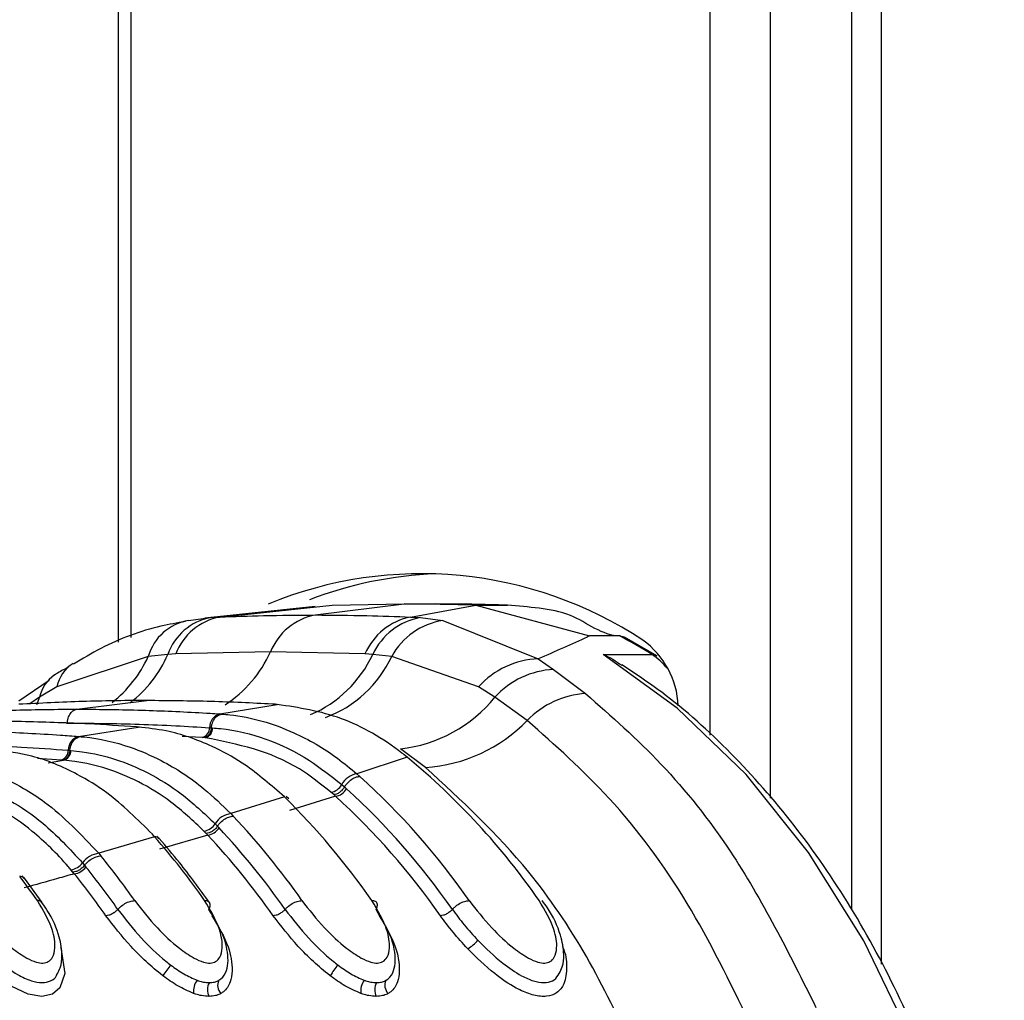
# Paper-space layout '2.5M DUO In-Ground Anchor' of a CAD drawing. Header units: millimetres. Extents: x 20 to 19291, y 40 to 15516.
# Tile 95 of 105: x 18257 to 18303, y 5893 to 5939. Entities that reach past the tile are written whole.
import ezdxf

# ---------------------------------------------------------------- set-up
doc = ezdxf.new("R2010")
doc.units = ezdxf.units.MM

psp = doc.layouts.new('2.5M DUO In-Ground Anchor')

# ---------------------------------------------------------------- linework, layer by layer
at = {"color": 7, "linetype": 'Continuous', "lineweight": 25, "ltscale": 2}
for p, q in [((18261.918, 6408.556), (18261.918, 5910.133)), ((18296.017, 6408.556), (18296.017, 5897.717)), ((18271.067, 5911.792), (18265.944, 5911.241)), ((18266.634, 5911.294), (18271.87, 5911.847)), ((18271.076, 5911.39), (18275.206, 5911.901)), ((18271.87, 5911.847), (18275.206, 5911.901)), ((18278.542, 5911.847), (18275.206, 5911.901)), ((18275.206, 5911.901), (18276.682, 5911.901)), ((18275.513, 5911.294), (18278.542, 5911.847)), ((18278.542, 5911.847), (18283.829, 5910.413)), ((18278.543, 5911.847), (18280.018, 5911.847)), ((18265.185, 5911.133), (18266.207, 5911.267)), ((18266.207, 5911.267), (18266.634, 5911.294)), ((18275.513, 5911.294), (18275.968, 5911.267)), ((18275.968, 5911.267), (18277.016, 5911.133)), ((18277.016, 5911.133), (18281.452, 5909.352)), ((18285.243, 5910.413), (18283.829, 5910.413)), ((18286.968, 5909.493), (18285.464, 5910.36)), ((18268.992, 5909.672), (18264.59, 5909.577)), ((18273.389, 5909.577), (18268.992, 5909.672)), ((18263.311, 5909.465), (18259.059, 5908.049)), ((18264.223, 5909.556), (18263.311, 5909.465)), ((18264.59, 5909.577), (18264.223, 5909.556)), ((18273.751, 5909.556), (18273.389, 5909.577)), ((18274.632, 5909.465), (18273.751, 5909.556)), ((18278.672, 5908.049), (18274.632, 5909.465)), ((18281.452, 5909.352), (18282.164, 5908.856)), ((18284.463, 5909.559), (18286.725, 5909.559)), ((18282.164, 5908.856), (18283.652, 5907.733)), ((18258.705, 5908.338), (18257.296, 5907.38)), ((18259.059, 5908.049), (18258.254, 5907.575)), ((18279.436, 5907.575), (18278.672, 5908.049)), ((18259.994, 5907.007), (18263.251, 5907.41)), ((18280.937, 5906.489), (18279.436, 5907.575)), ((18266.633, 5906.79), (18269.31, 5907.229)), ((18269.31, 5907.229), (18269.216, 5907.235)), ((18266.633, 5906.79), (18266.721, 5906.784)), ((18260.068, 5905.741), (18262.842, 5906.18)), ((18262.842, 5906.18), (18262.764, 5906.186)), ((18262.91, 5906.177), (18262.831, 5906.182)), ((18262.842, 5906.18), (18262.91, 5906.182)), ((18266.162, 5906.149), (18266.247, 5906.144)), ((18266.248, 5906.144), (18266.304, 5906.14)), ((18260.068, 5905.741), (18260.142, 5905.735)), ((18265.911, 5905.686), (18265.825, 5905.692)), ((18265.969, 5905.682), (18265.911, 5905.686)), ((18259.593, 5905.1), (18259.665, 5905.095)), ((18259.665, 5905.095), (18259.713, 5905.091)), ((18276.2, 5904.299), (18275.037, 5905.162)), ((18259.326, 5904.638), (18259.253, 5904.643)), ((18259.375, 5904.634), (18259.326, 5904.638)), ((18275.357, 5904.775), (18273.015, 5904.001)), ((18275.357, 5904.775), (18275.208, 5904.893)), ((18273.015, 5904.001), (18273.148, 5903.884)), ((18272.309, 5903.505), (18272.439, 5903.391)), ((18272.439, 5903.391), (18272.529, 5903.311)), ((18269.645, 5902.926), (18267.154, 5902.153)), ((18269.645, 5902.926), (18269.522, 5903.044)), ((18269.845, 5902.835), (18269.72, 5902.954)), ((18272.022, 5902.959), (18269.879, 5902.298)), ((18271.935, 5903.037), (18271.81, 5903.147)), ((18272.022, 5902.959), (18271.935, 5903.037)), ((18267.154, 5902.153), (18267.266, 5902.036)), ((18266.421, 5901.683), (18266.531, 5901.568)), ((18266.53, 5901.569), (18266.606, 5901.489)), ((18263.609, 5901.079), (18261.009, 5900.308)), ((18263.609, 5901.079), (18263.503, 5901.197)), ((18263.816, 5900.981), (18263.709, 5901.1)), ((18266.08, 5901.156), (18263.83, 5900.495)), ((18266.008, 5901.233), (18265.901, 5901.344)), ((18266.08, 5901.156), (18266.008, 5901.233)), ((18261.009, 5900.308), (18261.106, 5900.19)), ((18260.253, 5899.864), (18260.347, 5899.749)), ((18260.347, 5899.75), (18260.412, 5899.67)), ((18257.543, 5899.134), (18257.45, 5899.252)), ((18258.377, 5898.019), (18257.552, 5899.147)), ((18259.808, 5899.433), (18259.716, 5899.543)), ((18259.87, 5899.356), (18259.808, 5899.433))]:
    psp.add_line(p, q, dxfattribs=at)
at = {"color": 8, "linetype": 'Continuous', "lineweight": 25, "ltscale": 2}
for p, q in [((18262.503, 6408.556), (18262.503, 5910.35)), ((18289.447, 5905.802), (18289.447, 6408.556)), ((18292.237, 6408.556), (18292.237, 5902.869)), ((18297.4, 6408.556), (18297.4, 5895.153)), ((18258.254, 5907.575), (18257.798, 5907.257)), ((18258.254, 5907.575), (18258.115, 5907.211)), ((18259.505, 5906.366), (18259.544, 5906.366)), ((18265.825, 5905.692), (18264.882, 5905.746)), ((18259.253, 5904.643), (18258.167, 5904.716)), ((18258.653, 5904.521), (18259.375, 5904.634))]:
    psp.add_line(p, q, dxfattribs=at)
at = {"color": 7, "linetype": 'Continuous', "lineweight": 25, "ltscale": 2, "flags": 128}
for points in [[(18285.243, 5910.413), (18285.376, 5910.395), (18285.465, 5910.36)], [(18302.77, 5876.347), (18301.894, 5881.688), (18300.557, 5886.834), (18298.78, 5891.708), (18296.591, 5896.232), (18294.022, 5900.339), (18291.114, 5903.965), (18287.911, 5907.054), (18284.463, 5909.559)]]:
    psp.add_lwpolyline(points, dxfattribs=at)
at = {"color": 8, "linetype": 'Continuous', "lineweight": 25, "ltscale": 2, "flags": 128}
for points in [[(18286.725, 5909.559), (18286.858, 5909.542), (18286.968, 5909.493)], [(18259.237, 5895.961), (18259.251, 5895.932), (18259.424, 5894.723), (18259.197, 5894.048), (18258.856, 5893.759), (18258.361, 5893.653), (18257.732, 5893.762), (18256.965, 5894.111), (18255.963, 5894.814), (18254.754, 5895.953), (18253.564, 5897.405), (18253.564, 5897.405)]]:
    psp.add_lwpolyline(points, dxfattribs=at)
at = {"color": 7, "linetype": 'Continuous', "lineweight": 25, "ltscale": 4}
for centre, radius, start, end in [((18276.013, 5894.585), 18.723, 56.6123, 112.3671), ((18277.462, 5894.66), 18.665, 92.3945, 110.8589), ((18265.571, 5908.812), 2.352, 99.4224, 163.8824), ((18266.698, 5908.693), 2.621, 100.7907, 160.7725), ((18267.161, 5908.591), 2.754, 101.0306, 159.0177), ((18271.621, 5908.605), 2.837, 101.0818, 157.9218), ((18276.076, 5908.426), 2.923, 101.105, 156.8088), ((18276.505, 5908.281), 3.035, 100.1909, 155.1499), ((18277.484, 5907.926), 3.24, 98.306, 151.6457), ((18272.495, 5886.573), 27.035, 58.2385, 61.8652), ((18283.966, 5906.98), 4.001, 2.7525, 54.0313), ((18281.592, 5905.438), 3.917, 92.0498, 138.1989), ((18282.362, 5904.891), 3.97, 92.8654, 137.4786), ((18274.305, 5911.715), 6.593, 276.3797, 321.1023), ((18283.909, 5903.589), 4.153, 93.553, 135.7101), ((18266.816, 5906.161), 0.655, 106.2486, 181.0603), ((18275.733, 5911.527), 7.243, 273.693, 315.9255), ((18265.694, 5906.141), 0.468, 286.2515, 1.0607), ((18265.837, 5906.131), 0.468, 286.4014, 1.0508), ((18260.252, 5905.108), 0.659, 106.2021, 180.635), ((18259.122, 5905.095), 0.471, 286.2095, 0.6289), ((18259.243, 5905.086), 0.471, 286.3328, 0.6335), ((18254.298, 5879.242), 33.097, 34.7566, 50.4838), ((18273.139, 5903.076), 0.934, 97.5945, 152.664), ((18250.476, 5878.771), 33.833, 34.8631, 47.9247), ((18271.718, 5903.803), 0.662, 277.9537, 333.2539), ((18271.936, 5903.625), 0.671, 277.3497, 332.0957), ((18250.039, 5878.593), 33.418, 34.8711, 47.7023), ((18245.36, 5878.295), 34.59, 34.9505, 45.4049), ((18249.763, 5878.495), 33.074, 34.871, 47.7028), ((18267.277, 5901.155), 1.005, 97, 148.3545), ((18241.582, 5877.883), 35.257, 35.0102, 43.24), ((18265.811, 5902.051), 0.713, 277.2934, 328.9141), ((18265.994, 5901.873), 0.722, 276.7825, 327.8345), ((18241.158, 5877.718), 34.823, 35.0152, 43.0489), ((18263.628, 5900.809), 0.27, 43.4382, 94.1851), ((18236.499, 5877.457), 35.958, 35.057, 41.0678), ((18240.894, 5877.629), 34.465, 35.0152, 43.0491), ((18261.13, 5899.235), 1.079, 96.4413, 144.3859), ((18232.716, 5877.06), 36.619, 35.0883, 39.1716), ((18259.626, 5900.304), 0.766, 276.7149, 324.9059), ((18259.786, 5900.127), 0.775, 276.2327, 323.9118), ((18232.327, 5876.923), 36.141, 35.0889, 39.0046), ((18257.355, 5898.978), 0.26, 40.8026, 95.2297), ((18227.671, 5876.681), 37.262, 35.1062, 37.2513), ((18232.065, 5876.836), 35.781, 35.0895, 39.0041), ((18277.346, 5897.348), 1.692, 299.0281, 320.0749), ((18267.751, 5892.266), 4.429, 140.0026, 147.9823), ((18275.526, 5892.268), 4.425, 139.9997, 147.9852), ((18266.291, 5893.891), 0.878, 144.1898, 186.4601), ((18266.722, 5893.959), 0.658, 149.5578, 207.6784), ((18267.073, 5894.163), 0.538, 153.8424, 224.2906), ((18274.069, 5893.891), 0.878, 144.1915, 186.4602), ((18274.5, 5893.959), 0.658, 149.5562, 207.68), ((18274.851, 5894.163), 0.538, 153.8433, 224.2877)]:
    psp.add_arc(centre, radius, start, end, dxfattribs=at)
at = {"color": 8, "linetype": 'Continuous', "lineweight": 25, "ltscale": 4}
for centre, radius, start, end in [((18263.776, 5912.019), 5.72, 302.877, 335.7717), ((18258.087, 5911.821), 5.73, 308.1816, 335.7309), ((18258.975, 5911.839), 5.723, 307.6869, 336.4855), ((18268.663, 5911.919), 5.61, 293.1032, 335.087), ((18269.673, 5911.755), 5.463, 290.1271, 335.2181), ((18285.114, 5907.031), 2.998, 38.1773, 57.4904), ((18260.749, 5907.682), 1.73, 122.7716, 167.7821), ((18259.931, 5907.18), 1.723, 124.5344, 166.7652)]:
    psp.add_arc(centre, radius, start, end, dxfattribs=at)
at = {"color": 7, "linetype": 'Continuous', "lineweight": 25, "ltscale": 2}
for points, knots in [([(18280.018, 5911.847), (18279.468, 5911.862), (18278.637, 5911.885), (18277.524, 5911.899), (18276.963, 5911.9), (18276.682, 5911.901)], [0, 0, 0, 0, 0.495025, 0.747513, 1, 1, 1, 1]), ([(18285.243, 5910.413), (18285.243, 5910.413), (18284.447, 5910.413), (18283.27, 5911.434), (18281.493, 5911.722), (18280.51, 5911.805), (18280.018, 5911.847)], [0, 0, 0, 0, 0.000015, 0.446659, 0.723309, 1, 1, 1, 1]), ([(18265.039, 5911.089), (18264.659, 5911.021), (18263.311, 5910.78), (18261.546, 5910.13), (18260.252, 5909.358), (18259.831, 5909.107)], [0, 0, 0, 0, 0.208883, 0.742389, 1, 1, 1, 1]), ([(18266.634, 5911.294), (18267.313, 5911.32), (18268.794, 5911.376), (18270.274, 5911.385), (18271.076, 5911.39)], [0, 0, 0, 0, 0.458483, 1, 1, 1, 1]), ([(18271.076, 5911.39), (18271.877, 5911.385), (18273.357, 5911.376), (18274.835, 5911.32), (18275.513, 5911.294)], [0, 0, 0, 0, 0.541517, 1, 1, 1, 1]), ([(18283.829, 5910.413), (18283.792, 5910.396), (18283.064, 5910.048), (18282.237, 5909.691), (18281.452, 5909.352)], [0, 0, 0, 0, 0.050351, 1, 1, 1, 1]), ([(18284.463, 5909.559), (18284.468, 5909.557), (18284.777, 5909.434), (18285.057, 5909.243), (18285.332, 5909.055)], [0, 0, 0, 0, 0.018249, 1, 1, 1, 1]), ([(18259.564, 5908.943), (18259.382, 5908.851), (18259.173, 5908.746), (18258.981, 5908.616), (18258.956, 5908.599)], [0, 0, 0, 0, 0.866295, 1, 1, 1, 1]), ([(18303.125, 5876.29), (18303.004, 5877.205), (18302.653, 5879.855), (18301.734, 5884.139), (18300.239, 5889.013), (18298.331, 5893.604), (18296.043, 5897.845), (18293.406, 5901.679), (18290.449, 5905.029), (18287.733, 5907.485), (18285.96, 5908.655), (18285.338, 5909.066)], [0, 0, 0, 0, 0.065368, 0.189196, 0.313117, 0.437082, 0.561088, 0.685113, 0.809103, 0.932978, 1, 1, 1, 1]), ([(18263.251, 5907.41), (18263.203, 5907.41), (18262.209, 5907.41), (18260.22, 5907.383), (18258.28, 5907.285), (18257.285, 5907.235)], [0, 0, 0, 0, 0.024033, 0.499895, 1, 1, 1, 1]), ([(18269.216, 5907.235), (18269.168, 5907.237), (18268.174, 5907.295), (18266.186, 5907.385), (18264.245, 5907.402), (18263.251, 5907.41)], [0, 0, 0, 0, 0.024244, 0.500106, 1, 1, 1, 1]), ([(18283.652, 5907.733), (18284.847, 5906.682), (18287.26, 5904.558), (18291.027, 5899.829), (18293.11, 5895.656), (18294.365, 5893.143)], [0, 0, 0, 0, 0.28064, 0.566731, 1, 1, 1, 1]), ([(18253.356, 5906.79), (18253.502, 5906.799), (18254.594, 5906.869), (18256.632, 5906.964), (18258.699, 5907.005), (18259.82, 5907.007), (18259.994, 5907.007)], [0, 0, 0, 0, 0.0661, 0.493687, 0.921273, 1, 1, 1, 1]), ([(18259.544, 5906.366), (18259.55, 5906.418), (18259.565, 5906.561), (18259.649, 5906.77), (18259.803, 5906.952), (18259.93, 5906.989), (18259.994, 5907.007)], [0, 0, 0, 0, 0.161045, 0.440719, 0.72036, 1, 1, 1, 1]), ([(18259.994, 5907.007), (18260.169, 5907.007), (18261.289, 5907.005), (18263.357, 5906.964), (18265.395, 5906.869), (18266.487, 5906.799), (18266.633, 5906.79)], [0, 0, 0, 0, 0.078728, 0.506313, 0.933899, 1, 1, 1, 1]), ([(18275.208, 5904.893), (18275.176, 5904.918), (18274.258, 5905.63), (18272.331, 5906.771), (18270.317, 5907.077), (18269.31, 5907.229)], [0, 0, 0, 0, 0.018269, 0.50941, 1, 1, 1, 1]), ([(18262.764, 5906.186), (18262.022, 5906.234), (18260.807, 5906.314), (18258.578, 5906.408), (18256.89, 5906.445), (18255.674, 5906.447), (18255.473, 5906.448)], [0, 0, 0, 0, 0.3055217, 0.5001615, 0.9170821, 1, 1, 1, 1]), ([(18266.247, 5906.144), (18266.254, 5906.196), (18266.275, 5906.338), (18266.367, 5906.547), (18266.528, 5906.729), (18266.657, 5906.765), (18266.722, 5906.784)], [0, 0, 0, 0, 0.161006, 0.44066, 0.720321, 1, 1, 1, 1]), ([(18266.721, 5906.784), (18266.85, 5906.773), (18267.987, 5906.674), (18269.839, 5906.14), (18271.784, 5905.021), (18272.715, 5904.25), (18273.015, 5904.001)], [0, 0, 0, 0, 0.058111, 0.513481, 0.843245, 1, 1, 1, 1]), ([(18291.284, 5892.434), (18290.359, 5894.33), (18288.482, 5898.177), (18284.952, 5902.921), (18282.234, 5905.335), (18280.937, 5906.489)], [0, 0, 0, 0, 0.336897, 0.683326, 1, 1, 1, 1]), ([(18252.216, 5906.045), (18253.064, 5906.039), (18254.385, 5906.03), (18256.724, 5905.952), (18258.494, 5905.859), (18259.789, 5905.762), (18260.068, 5905.741)], [0, 0, 0, 0, 0.32369, 0.504431, 0.893531, 1, 1, 1, 1]), ([(18259.544, 5906.366), (18260.661, 5906.356), (18262.344, 5906.34), (18264.55, 5906.247), (18265.638, 5906.181), (18266.162, 5906.149)], [0, 0, 0, 0, 0.50631, 0.762623, 1, 1, 1, 1]), ([(18269.522, 5903.044), (18268.92, 5903.561), (18267.888, 5904.445), (18266.073, 5905.427), (18264.442, 5905.999), (18263.276, 5906.131), (18262.842, 5906.18)], [0, 0, 0, 0, 0.2961475, 0.5072992, 0.8165272, 1, 1, 1, 1]), ([(18266.247, 5906.144), (18266.238, 5906.086), (18266.219, 5905.97), (18266.14, 5905.825), (18266.035, 5905.719), (18265.953, 5905.697), (18265.912, 5905.686)], [0, 0, 0, 0, 0.249998, 0.500022, 0.749991, 1, 1, 1, 1]), ([(18266.304, 5906.14), (18266.426, 5906.129), (18267.967, 5905.997), (18270.078, 5905.267), (18271.814, 5903.895), (18272.309, 5903.505)], [0, 0, 0, 0, 0.058019, 0.731528, 1, 1, 1, 1]), ([(18259.665, 5905.095), (18259.673, 5905.147), (18259.694, 5905.289), (18259.787, 5905.498), (18259.948, 5905.68), (18260.078, 5905.716), (18260.143, 5905.735)], [0, 0, 0, 0, 0.161031, 0.440681, 0.720337, 1, 1, 1, 1]), ([(18260.142, 5905.735), (18260.205, 5905.729), (18260.988, 5905.658), (18262.266, 5905.371), (18264.142, 5904.558), (18265.729, 5903.531), (18266.746, 5902.548), (18267.154, 5902.153)], [0, 0, 0, 0, 0.0249802, 0.3117518, 0.510884, 0.8034053, 1, 1, 1, 1]), ([(18271.81, 5903.147), (18271.327, 5903.532), (18269.533, 5904.963), (18267.474, 5905.378), (18265.969, 5905.682)], [0, 0, 0, 0, 0.268951, 1, 1, 1, 1]), ([(18251.766, 5905.404), (18253.083, 5905.389), (18254.965, 5905.369), (18257.574, 5905.244), (18258.866, 5905.152), (18259.593, 5905.1)], [0, 0, 0, 0, 0.504425, 0.721113, 1, 1, 1, 1]), ([(18263.503, 5901.197), (18262.813, 5901.882), (18261.712, 5902.976), (18259.805, 5904.14), (18258.054, 5904.871), (18256.746, 5905.051), (18256.164, 5905.131)], [0, 0, 0, 0, 0.316583, 0.505351, 0.78008, 1, 1, 1, 1]), ([(18259.665, 5905.095), (18259.655, 5905.037), (18259.635, 5904.921), (18259.556, 5904.777), (18259.45, 5904.671), (18259.367, 5904.649), (18259.326, 5904.638)], [0, 0, 0, 0, 0.250011, 0.49998, 0.749984, 1, 1, 1, 1]), ([(18259.713, 5905.091), (18259.89, 5905.073), (18261.106, 5904.949), (18262.866, 5904.358), (18264.917, 5903.1), (18265.905, 5902.169), (18266.421, 5901.683)], [0, 0, 0, 0, 0.073597, 0.507112, 0.742765, 1, 1, 1, 1]), ([(18253.384, 5904.687), (18253.582, 5904.665), (18254.495, 5904.561), (18255.894, 5904.164), (18257.388, 5903.429), (18259.096, 5902.331), (18260.197, 5901.166), (18261.009, 5900.308)], [0, 0, 0, 0, 0.07106, 0.328707, 0.508594, 0.637825, 1, 1, 1, 1]), ([(18265.901, 5901.344), (18265.398, 5901.815), (18264.436, 5902.719), (18262.439, 5903.934), (18260.728, 5904.502), (18259.546, 5904.617), (18259.375, 5904.634)], [0, 0, 0, 0, 0.257471, 0.493196, 0.926487, 1, 1, 1, 1]), ([(18285.906, 5891.158), (18285.195, 5892.636), (18283.759, 5895.621), (18280.607, 5900.26), (18277.861, 5902.776), (18276.2, 5904.299)], [0, 0, 0, 0, 0.279345, 0.564006, 1, 1, 1, 1]), ([(18252.946, 5904.044), (18253.084, 5904.029), (18254.426, 5903.885), (18256.312, 5903.2), (18258.6, 5901.646), (18259.652, 5900.511), (18260.253, 5899.864)], [0, 0, 0, 0, 0.051672, 0.505067, 0.717511, 1, 1, 1, 1]), ([(18272.439, 5903.391), (18272.467, 5903.434), (18272.544, 5903.553), (18272.716, 5903.72), (18272.942, 5903.857), (18273.079, 5903.875), (18273.148, 5903.884)], [0, 0, 0, 0, 0.161268, 0.440838, 0.720434, 1, 1, 1, 1]), ([(18259.716, 5899.543), (18259.674, 5899.593), (18259.111, 5900.259), (18258.046, 5901.287), (18255.764, 5902.902), (18253.91, 5903.304), (18252.605, 5903.587)], [0, 0, 0, 0, 0.021195, 0.282969, 0.495587, 1, 1, 1, 1]), ([(18272.439, 5903.391), (18272.407, 5903.343), (18272.342, 5903.246), (18272.209, 5903.132), (18272.066, 5903.053), (18271.979, 5903.042), (18271.935, 5903.037)], [0, 0, 0, 0, 0.249977, 0.499995, 0.750013, 1, 1, 1, 1]), ([(18266.53, 5901.569), (18266.561, 5901.61), (18266.644, 5901.722), (18266.825, 5901.881), (18267.058, 5902.01), (18267.197, 5902.027), (18267.266, 5902.036)], [0, 0, 0, 0, 0.161213, 0.440835, 0.720413, 1, 1, 1, 1]), ([(18266.53, 5901.569), (18266.496, 5901.523), (18266.426, 5901.432), (18266.286, 5901.323), (18266.139, 5901.248), (18266.051, 5901.238), (18266.008, 5901.233)], [0, 0, 0, 0, 0.250024, 0.500015, 0.750012, 1, 1, 1, 1]), ([(18266.155, 5898.019), (18265.697, 5898.649), (18264.947, 5899.682), (18264.139, 5900.627), (18263.824, 5900.995)], [0, 0, 0, 0, 0.609912, 1, 1, 1, 1]), ([(18260.347, 5899.75), (18260.38, 5899.788), (18260.468, 5899.894), (18260.658, 5900.044), (18260.897, 5900.167), (18261.036, 5900.183), (18261.106, 5900.19)], [0, 0, 0, 0, 0.161186, 0.44079, 0.720409, 1, 1, 1, 1]), ([(18260.347, 5899.75), (18260.31, 5899.707), (18260.236, 5899.62), (18260.091, 5899.518), (18259.94, 5899.447), (18259.852, 5899.437), (18259.808, 5899.433)], [0, 0, 0, 0, 0.250027, 0.499987, 0.750015, 1, 1, 1, 1]), ([(18259.87, 5899.356), (18259.61, 5899.282), (18258.837, 5899.062), (18258.057, 5898.843), (18257.539, 5898.697)], [0, 0, 0, 0, 0.336525, 1, 1, 1, 1]), ([(18254.902, 5898.11), (18255.233, 5897.682), (18255.822, 5896.919), (18256.817, 5895.993), (18257.573, 5895.465), (18258.076, 5895.238), (18258.428, 5895.184), (18258.7, 5895.264), (18258.906, 5895.5), (18259.013, 5895.996), (18258.878, 5896.894), (18258.425, 5897.657), (18258.155, 5898.11)], [0, 0, 0, 0, 0.181551, 0.323795, 0.408852, 0.462297, 0.504185, 0.545984, 0.600558, 0.677304, 0.807905, 1, 1, 1, 1]), ([(18258.366, 5898.012), (18258.353, 5898.034), (18258.316, 5898.097), (18258.218, 5898.105), (18258.155, 5898.11)], [0, 0, 0, 0, 0.363503, 1, 1, 1, 1]), ([(18259.085, 5894.709), (18259.134, 5894.799), (18259.276, 5895.062), (18259.325, 5895.64), (18259.186, 5896.528), (18258.815, 5897.396), (18258.432, 5897.919), (18258.337, 5898.05)], [0, 0, 0, 0, 0.085377, 0.248772, 0.504091, 0.876386, 1, 1, 1, 1]), ([(18261.9, 5897.699), (18261.934, 5897.735), (18262.028, 5897.834), (18262.225, 5897.974), (18262.47, 5898.088), (18262.61, 5898.103), (18262.681, 5898.11)], [0, 0, 0, 0, 0.161103, 0.440723, 0.720357, 1, 1, 1, 1]), ([(18262.681, 5898.11), (18263.011, 5897.682), (18263.601, 5896.919), (18264.595, 5895.993), (18265.351, 5895.465), (18265.854, 5895.238), (18266.206, 5895.184), (18266.478, 5895.264), (18266.684, 5895.5), (18266.791, 5895.996), (18266.656, 5896.894), (18266.203, 5897.657), (18265.933, 5898.11)], [0, 0, 0, 0, 0.181551, 0.323795, 0.408852, 0.462296, 0.504185, 0.545985, 0.600558, 0.677304, 0.807905, 1, 1, 1, 1]), ([(18266.129, 5897.699), (18266.146, 5897.735), (18266.193, 5897.834), (18266.195, 5897.974), (18266.112, 5898.088), (18265.993, 5898.103), (18265.933, 5898.11)], [0, 0, 0, 0, 0.161098, 0.440726, 0.720358, 1, 1, 1, 1]), ([(18269.678, 5897.699), (18269.713, 5897.735), (18269.807, 5897.834), (18270.003, 5897.974), (18270.248, 5898.088), (18270.389, 5898.103), (18270.459, 5898.11)], [0, 0, 0, 0, 0.161103, 0.440723, 0.720357, 1, 1, 1, 1]), ([(18270.459, 5898.11), (18270.789, 5897.682), (18271.379, 5896.919), (18272.374, 5895.993), (18273.129, 5895.465), (18273.633, 5895.238), (18273.984, 5895.184), (18274.256, 5895.264), (18274.463, 5895.5), (18274.57, 5895.996), (18274.434, 5896.894), (18273.981, 5897.657), (18273.711, 5898.11)], [0, 0, 0, 0, 0.181551, 0.323795, 0.408852, 0.462297, 0.504185, 0.545984, 0.600558, 0.677304, 0.807905, 1, 1, 1, 1]), ([(18273.907, 5897.699), (18273.924, 5897.735), (18273.971, 5897.834), (18273.973, 5897.974), (18273.89, 5898.088), (18273.771, 5898.103), (18273.711, 5898.11)], [0, 0, 0, 0, 0.161103, 0.440723, 0.720357, 1, 1, 1, 1]), ([(18277.456, 5897.699), (18277.491, 5897.735), (18277.585, 5897.834), (18277.781, 5897.974), (18278.027, 5898.088), (18278.167, 5898.103), (18278.237, 5898.11)], [0, 0, 0, 0, 0.161103, 0.440723, 0.720357, 1, 1, 1, 1]), ([(18278.237, 5898.11), (18278.567, 5897.682), (18279.157, 5896.919), (18280.151, 5895.994), (18280.907, 5895.465), (18281.411, 5895.238), (18281.762, 5895.184), (18282.035, 5895.264), (18282.241, 5895.5), (18282.348, 5895.996), (18282.212, 5896.894), (18281.759, 5897.656), (18281.49, 5898.11)], [0, 0, 0, 0, 0.181495, 0.323764, 0.408831, 0.462283, 0.504171, 0.545966, 0.600529, 0.677267, 0.807826, 1, 1, 1, 1]), ([(18282.425, 5894.714), (18282.476, 5894.816), (18282.619, 5895.098), (18282.658, 5895.705), (18282.493, 5896.62), (18282.093, 5897.49), (18281.717, 5897.998), (18281.635, 5898.109)], [0, 0, 0, 0, 0.094055, 0.259838, 0.522332, 0.896084, 1, 1, 1, 1]), ([(18254.122, 5897.699), (18254.472, 5897.243), (18255.107, 5896.417), (18256.217, 5895.364), (18257.141, 5894.695), (18257.849, 5894.36), (18258.391, 5894.26), (18258.787, 5894.361), (18259.026, 5894.523), (18259.069, 5894.681), (18259.078, 5894.714)], [0, 0, 0, 0, 0.2555283, 0.463412, 0.6109344, 0.7144471, 0.8020001, 0.8871081, 0.9762889, 1, 1, 1, 1]), ([(18261.9, 5897.699), (18261.861, 5897.659), (18261.782, 5897.579), (18261.631, 5897.483), (18261.476, 5897.418), (18261.387, 5897.409), (18261.343, 5897.405)], [0, 0, 0, 0, 0.249977, 0.500012, 0.750007, 1, 1, 1, 1]), ([(18263.996, 5894.614), (18263.99, 5894.618), (18263.457, 5895.025), (18262.446, 5895.967), (18261.71, 5896.926), (18261.343, 5897.405)], [0, 0, 0, 0, 0.005036, 0.503598, 1, 1, 1, 1]), ([(18261.9, 5897.699), (18262.244, 5897.251), (18262.879, 5896.425), (18263.794, 5895.551), (18264.282, 5895.171), (18264.358, 5895.112)], [0, 0, 0, 0, 0.500692, 0.922782, 1, 1, 1, 1]), ([(18266.59, 5894.4), (18266.624, 5894.423), (18266.791, 5894.531), (18267.044, 5894.956), (18267.037, 5895.64), (18266.784, 5896.613), (18266.404, 5897.243), (18266.129, 5897.699)], [0, 0, 0, 0, 0.041439, 0.201296, 0.49918, 0.637273, 1, 1, 1, 1]), ([(18266.269, 5897.405), (18266.562, 5896.918), (18266.967, 5896.243), (18267.234, 5895.186), (18267.228, 5894.422), (18266.929, 5893.942), (18266.73, 5893.814), (18266.687, 5893.787)], [0, 0, 0, 0, 0.350819, 0.485426, 0.783989, 0.954199, 1, 1, 1, 1]), ([(18269.678, 5897.699), (18269.639, 5897.659), (18269.56, 5897.579), (18269.409, 5897.483), (18269.254, 5897.418), (18269.165, 5897.409), (18269.121, 5897.405)], [0, 0, 0, 0, 0.249986, 0.500009, 0.750006, 1, 1, 1, 1]), ([(18271.774, 5894.614), (18271.768, 5894.618), (18271.235, 5895.025), (18270.225, 5895.967), (18269.488, 5896.926), (18269.121, 5897.405)], [0, 0, 0, 0, 0.005036, 0.5036, 1, 1, 1, 1]), ([(18269.678, 5897.699), (18270.023, 5897.251), (18270.657, 5896.425), (18271.572, 5895.551), (18272.061, 5895.171), (18272.136, 5895.112)], [0, 0, 0, 0, 0.500692, 0.922782, 1, 1, 1, 1]), ([(18274.368, 5894.4), (18274.402, 5894.423), (18274.569, 5894.531), (18274.822, 5894.956), (18274.816, 5895.64), (18274.562, 5896.613), (18274.182, 5897.243), (18273.907, 5897.699)], [0, 0, 0, 0, 0.041436, 0.201294, 0.49918, 0.637272, 1, 1, 1, 1]), ([(18274.047, 5897.405), (18274.34, 5896.918), (18274.745, 5896.243), (18275.012, 5895.186), (18275.006, 5894.422), (18274.707, 5893.942), (18274.508, 5893.814), (18274.466, 5893.787)], [0, 0, 0, 0, 0.3508186, 0.4854248, 0.7839893, 0.9541986, 1, 1, 1, 1]), ([(18277.456, 5897.699), (18277.417, 5897.659), (18277.338, 5897.579), (18277.187, 5897.483), (18277.032, 5897.418), (18276.943, 5897.409), (18276.899, 5897.405)], [0, 0, 0, 0, 0.249977, 0.500012, 0.750007, 1, 1, 1, 1]), ([(18278.167, 5895.869), (18277.932, 5896.125), (18277.463, 5896.636), (18277.087, 5897.149), (18276.899, 5897.405)], [0, 0, 0, 0, 0.5001874, 1, 1, 1, 1]), ([(18277.456, 5897.699), (18277.633, 5897.459), (18277.985, 5896.979), (18278.424, 5896.502), (18278.644, 5896.263)], [0, 0, 0, 0, 0.5001185, 1, 1, 1, 1]), ([(18278.644, 5896.263), (18279.016, 5895.895), (18279.642, 5895.278), (18280.56, 5894.648), (18281.222, 5894.352), (18281.604, 5894.285), (18281.934, 5894.303), (18282.228, 5894.4), (18282.356, 5894.61), (18282.42, 5894.715)], [0, 0, 0, 0, 0.291237, 0.489431, 0.611355, 0.727823, 0.757056, 0.878407, 1, 1, 1, 1]), ([(18264.358, 5895.112), (18264.558, 5894.966), (18264.958, 5894.674), (18265.372, 5894.495), (18265.579, 5894.405)], [0, 0, 0, 0, 0.500363, 1, 1, 1, 1]), ([(18272.136, 5895.112), (18272.336, 5894.966), (18272.736, 5894.674), (18273.15, 5894.495), (18273.357, 5894.405)], [0, 0, 0, 0, 0.500359, 1, 1, 1, 1]), ([(18265.419, 5893.793), (18265.172, 5893.899), (18264.69, 5894.107), (18264.223, 5894.447), (18263.996, 5894.614)], [0, 0, 0, 0, 0.511869, 1, 1, 1, 1]), ([(18273.197, 5893.793), (18272.95, 5893.899), (18272.468, 5894.107), (18272.002, 5894.447), (18271.774, 5894.614)], [0, 0, 0, 0, 0.511869, 1, 1, 1, 1]), ([(18265.579, 5894.405), (18265.604, 5894.396), (18265.706, 5894.361), (18265.906, 5894.307), (18266.065, 5894.298), (18266.154, 5894.293)], [0, 0, 0, 0, 0.121303, 0.507462, 1, 1, 1, 1]), ([(18266.154, 5894.293), (18266.235, 5894.298), (18266.381, 5894.308), (18266.516, 5894.36), (18266.577, 5894.393), (18266.59, 5894.4)], [0, 0, 0, 0, 0.4928036, 0.8970362, 1, 1, 1, 1]), ([(18273.357, 5894.405), (18273.382, 5894.396), (18273.485, 5894.361), (18273.684, 5894.307), (18273.843, 5894.298), (18273.932, 5894.293)], [0, 0, 0, 0, 0.121319, 0.507471, 1, 1, 1, 1]), ([(18273.932, 5894.293), (18274.013, 5894.298), (18274.159, 5894.308), (18274.294, 5894.36), (18274.355, 5894.393), (18274.368, 5894.4)], [0, 0, 0, 0, 0.4928036, 0.8970362, 1, 1, 1, 1]), ([(18266.139, 5893.653), (18266.026, 5893.66), (18265.826, 5893.671), (18265.576, 5893.738), (18265.449, 5893.782), (18265.419, 5893.793)], [0, 0, 0, 0, 0.496544, 0.880792, 1, 1, 1, 1]), ([(18266.687, 5893.787), (18266.672, 5893.779), (18266.595, 5893.737), (18266.425, 5893.672), (18266.241, 5893.66), (18266.139, 5893.653)], [0, 0, 0, 0, 0.101106, 0.503379, 1, 1, 1, 1]), ([(18273.917, 5893.653), (18273.804, 5893.66), (18273.604, 5893.671), (18273.355, 5893.738), (18273.227, 5893.782), (18273.197, 5893.793)], [0, 0, 0, 0, 0.4965596, 0.8808075, 1, 1, 1, 1]), ([(18274.466, 5893.787), (18274.45, 5893.779), (18274.373, 5893.737), (18274.203, 5893.672), (18274.019, 5893.66), (18273.917, 5893.653)], [0, 0, 0, 0, 0.101108, 0.503387, 1, 1, 1, 1])]:
    psp.add_open_spline(points, degree=3, knots=knots, dxfattribs=at)
at = {"color": 8, "linetype": 'Continuous', "lineweight": 25, "ltscale": 2}
psp.add_open_spline([(18282.568, 5895.972), (18282.572, 5895.965), (18282.741, 5895.641), (18282.787, 5895.021), (18282.723, 5894.269), (18282.359, 5893.804), (18281.976, 5893.665), (18281.561, 5893.644), (18281.091, 5893.725), (18280.304, 5894.074), (18279.268, 5894.783), (18278.573, 5895.469), (18278.167, 5895.869)], degree=3, knots=[0, 0, 0, 0, 0.003131, 0.147219, 0.292361, 0.396462, 0.485579, 0.507364, 0.593615, 0.680419, 0.813551, 1, 1, 1, 1], dxfattribs=at)

doc.saveas('drawing.dxf')
